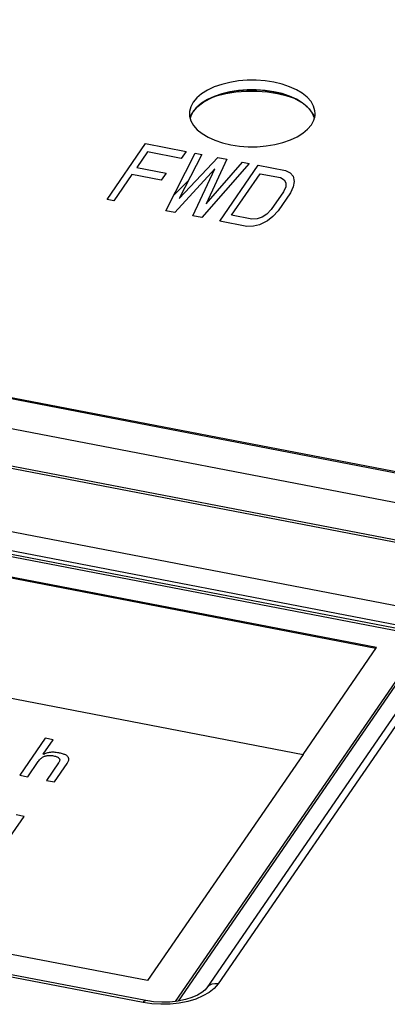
# Model space of a CAD drawing. Header units: millimetres. Extents: x -728 to -141, y -62 to 525.
# Tile 169 of 186: x -194.64 to -186.46, y 460.91 to 482.85. Entities that reach past the tile are written whole.
import ezdxf

# ---------------------------------------------------------------- set-up
doc = ezdxf.new("R2010")
doc.units = ezdxf.units.MM
doc.header["$LTSCALE"] = 23.1
doc.layers.add('R912005502_AM_0', color=7, linetype='CONTINUOUS')

msp = doc.modelspace()

# ---------------------------------------------------------------- linework, layer by layer
at = {"layer": 'R912005502_AM_0', "color": 7}
for p, q in [((-181.66, 471.192), (-252.149, 484.787)), ((-249.017, 484.854), (-183.978, 472.31)), ((-248.852, 484.851), (-184.107, 472.364)), ((-179.75, 469.939), (-255.13, 484.478)), ((-180.11, 470.06), (-254.657, 484.438)), ((-250.712, 482.221), (-185.873, 469.716)), ((-185.591, 469.097), (-250.9, 481.693)), ((-250.814, 481.817), (-185.975, 469.312)), ((-185.975, 469.227), (-250.814, 481.732)), ((-190.834, 480.907), (-190.861, 480.803)), ((-190.779, 481.01), (-190.834, 480.907)), ((-190.697, 480.895), (-190.779, 480.798)), ((-190.591, 480.984), (-190.697, 480.895)), ((-190.861, 480.803), (-190.864, 480.756)), ((-190.864, 480.756), (-190.859, 480.697)), ((-190.834, 480.695), (-190.846, 480.65)), ((-190.779, 480.798), (-190.834, 480.695)), ((-188.148, 480.502), (-188.093, 480.605)), ((-188.093, 480.605), (-188.066, 480.709)), ((-188.066, 480.709), (-188.064, 480.756)), ((-188.336, 480.316), (-188.231, 480.405)), ((-188.231, 480.405), (-188.148, 480.502)), ((-192.694, 478.841), (-191.839, 480.086)), ((-191.839, 480.086), (-190.936, 479.912)), ((-191.798, 479.898), (-192.034, 479.554)), ((-191.045, 479.753), (-191.798, 479.898)), ((-191.389, 478.59), (-190.735, 479.873)), ((-190.584, 479.844), (-191.088, 478.862)), ((-191.088, 478.862), (-190.233, 479.776)), ((-190.936, 479.912), (-191.045, 479.753)), ((-190.735, 479.873), (-190.584, 479.844)), ((-190.032, 479.738), (-190.486, 478.745)), ((-190.233, 479.776), (-190.032, 479.738)), ((-192.034, 479.554), (-191.382, 479.428)), ((-190.296, 479.519), (-191.188, 478.551)), ((-190.787, 478.473), (-190.296, 479.519)), ((-189.53, 479.641), (-190.586, 478.435)), ((-190.486, 478.745), (-189.68, 479.67)), ((-190.184, 478.357), (-189.329, 479.602)), ((-189.68, 479.67), (-189.53, 479.641)), ((-189.329, 479.602), (-188.727, 479.486)), ((-192.143, 479.395), (-192.544, 478.812)), ((-191.491, 479.269), (-192.143, 479.395)), ((-191.382, 479.428), (-191.491, 479.269)), ((-189.924, 478.487), (-189.288, 479.414)), ((-189.288, 479.414), (-188.836, 479.327)), ((-188.836, 479.327), (-188.754, 479.281)), ((-188.754, 479.281), (-188.715, 479.214)), ((-188.727, 479.486), (-188.619, 479.435)), ((-188.619, 479.435), (-188.555, 479.363)), ((-188.555, 479.363), (-188.528, 479.238)), ((-191.217, 478.927), (-190.884, 479.26)), ((-188.719, 479.125), (-188.767, 479.014)), ((-188.715, 479.214), (-188.719, 479.125)), ((-188.55, 479.122), (-188.616, 478.985)), ((-188.528, 479.238), (-188.55, 479.122)), ((-192.544, 478.812), (-192.694, 478.841)), ((-188.767, 479.014), (-189.04, 478.616)), ((-188.616, 478.985), (-188.889, 478.587)), ((-189.04, 478.616), (-189.137, 478.515)), ((-191.188, 478.551), (-191.389, 478.59)), ((-190.586, 478.435), (-190.787, 478.473)), ((-189.473, 478.4), (-189.924, 478.487)), ((-189.354, 478.407), (-189.473, 478.4)), ((-189.242, 478.446), (-189.354, 478.407)), ((-189.137, 478.515), (-189.242, 478.446)), ((-189.005, 478.46), (-189.128, 478.364)), ((-188.889, 478.587), (-189.005, 478.46)), ((-186.697, 468.858), (-235.602, 478.29)), ((-186.712, 468.835), (-235.602, 478.264)), ((-189.582, 478.241), (-190.184, 478.357)), ((-189.438, 478.243), (-189.582, 478.241)), ((-189.301, 478.277), (-189.438, 478.243)), ((-189.128, 478.364), (-189.301, 478.277)), ((-237.237, 475.909), (-188.332, 466.477)), ((-191.793, 461.438), (-255.52, 473.729)), ((-191.892, 460.952), (-256.731, 473.457)), ((-191.835, 460.992), (-256.674, 473.497)), ((-191.169, 460.976), (-185.591, 469.097)), ((-191.105, 460.984), (-185.591, 469.012)), ((-185.343, 468.748), (-190.473, 461.279)), ((-185.096, 468.833), (-190.226, 461.363)), ((-188.332, 466.477), (-186.697, 468.858)), ((-194.07, 466.837), (-194.636, 466.012)), ((-194.114, 466.481), (-193.893, 466.803)), ((-193.893, 466.803), (-194.07, 466.837)), ((-194.225, 466.319), (-194.211, 466.338)), ((-194.211, 466.338), (-194.197, 466.355)), ((-194.197, 466.355), (-194.184, 466.369)), ((-194.184, 466.369), (-194.17, 466.383)), ((-194.17, 466.383), (-194.157, 466.394)), ((-194.157, 466.394), (-194.143, 466.405)), ((-194.143, 466.405), (-194.129, 466.414)), ((-194.129, 466.414), (-194.116, 466.422)), ((-194.116, 466.422), (-194.102, 466.429)), ((-194.105, 466.479), (-194.114, 466.481)), ((-194.084, 466.488), (-194.105, 466.479)), ((-194.102, 466.429), (-194.088, 466.435)), ((-194.088, 466.435), (-194.073, 466.441)), ((-194.063, 466.496), (-194.084, 466.488)), ((-194.073, 466.441), (-194.059, 466.445)), ((-194.043, 466.503), (-194.063, 466.496)), ((-194.059, 466.445), (-194.044, 466.449)), ((-194.044, 466.449), (-194.029, 466.452)), ((-194.024, 466.509), (-194.043, 466.503)), ((-194.029, 466.452), (-194.013, 466.454)), ((-194.005, 466.514), (-194.024, 466.509)), ((-194.013, 466.454), (-193.997, 466.455)), ((-193.987, 466.517), (-194.005, 466.514)), ((-193.997, 466.455), (-193.989, 466.456)), ((-193.989, 466.456), (-193.98, 466.456)), ((-193.968, 466.52), (-193.987, 466.517)), ((-193.98, 466.456), (-193.963, 466.456)), ((-193.95, 466.523), (-193.968, 466.52)), ((-193.963, 466.456), (-193.945, 466.455)), ((-193.931, 466.524), (-193.95, 466.523)), ((-193.945, 466.455), (-193.926, 466.453)), ((-193.912, 466.525), (-193.931, 466.524)), ((-193.926, 466.453), (-193.906, 466.45)), ((-193.892, 466.525), (-193.912, 466.525)), ((-193.906, 466.45), (-193.886, 466.447)), ((-193.871, 466.524), (-193.892, 466.525)), ((-193.886, 466.447), (-193.865, 466.442)), ((-193.848, 466.522), (-193.871, 466.524)), ((-193.865, 466.442), (-193.846, 466.438)), ((-193.824, 466.519), (-193.848, 466.522)), ((-193.846, 466.438), (-193.83, 466.433)), ((-193.83, 466.433), (-193.815, 466.427)), ((-193.798, 466.516), (-193.824, 466.519)), ((-193.815, 466.427), (-193.802, 466.422)), ((-193.802, 466.422), (-193.79, 466.416)), ((-193.769, 466.511), (-193.798, 466.516)), ((-193.79, 466.416), (-193.785, 466.413)), ((-193.785, 466.413), (-193.781, 466.41)), ((-193.781, 466.41), (-193.772, 466.403)), ((-193.772, 466.403), (-193.765, 466.396)), ((-193.751, 466.508), (-193.769, 466.511)), ((-193.765, 466.396), (-193.759, 466.389)), ((-193.759, 466.389), (-193.755, 466.381)), ((-193.755, 466.381), (-193.751, 466.373)), ((-193.752, 466.335), (-193.755, 466.324)), ((-193.749, 466.346), (-193.752, 466.335)), ((-193.73, 466.503), (-193.751, 466.508)), ((-193.751, 466.373), (-193.749, 466.365)), ((-193.749, 466.365), (-193.749, 466.356)), ((-193.749, 466.356), (-193.749, 466.346)), ((-193.706, 466.498), (-193.73, 466.503)), ((-193.684, 466.492), (-193.706, 466.498)), ((-193.665, 466.486), (-193.684, 466.492)), ((-193.647, 466.479), (-193.665, 466.486)), ((-193.631, 466.472), (-193.647, 466.479)), ((-193.616, 466.465), (-193.631, 466.472)), ((-193.604, 466.458), (-193.616, 466.465)), ((-193.592, 466.451), (-193.604, 466.458)), ((-193.582, 466.443), (-193.592, 466.451)), ((-193.573, 466.434), (-193.582, 466.443)), ((-193.566, 466.426), (-193.573, 466.434)), ((-193.559, 466.417), (-193.566, 466.426)), ((-193.554, 466.407), (-193.559, 466.417)), ((-193.558, 466.322), (-193.553, 466.337)), ((-193.551, 466.397), (-193.554, 466.407)), ((-193.553, 466.337), (-193.549, 466.35)), ((-193.548, 466.386), (-193.551, 466.397)), ((-193.549, 466.35), (-193.547, 466.363)), ((-193.547, 466.375), (-193.548, 466.386)), ((-193.547, 466.363), (-193.547, 466.375)), ((-188.332, 466.477), (-191.793, 461.438)), ((-194.459, 465.978), (-194.225, 466.319)), ((-193.775, 466.288), (-194.043, 465.898)), ((-193.866, 465.864), (-193.586, 466.273)), ((-193.769, 466.298), (-193.775, 466.288)), ((-193.761, 466.311), (-193.769, 466.298)), ((-193.755, 466.324), (-193.761, 466.311)), ((-193.586, 466.273), (-193.574, 466.29)), ((-193.574, 466.29), (-193.565, 466.307)), ((-193.565, 466.307), (-193.558, 466.322)), ((-194.636, 466.012), (-194.459, 465.978)), ((-194.043, 465.898), (-193.866, 465.864)), ((-194.976, 464.46), (-194.54, 465.095)), ((-194.54, 465.095), (-194.717, 465.129)), ((-190.586, 461.172), (-190.683, 461.115)), ((-191.697, 460.923), (-191.892, 460.952)), ((-191.737, 460.977), (-191.835, 460.996)), ((-191.091, 460.936), (-191.293, 460.915)), ((-190.9, 460.974), (-191.091, 460.936)), ((-190.721, 461.027), (-190.9, 460.974))]:
    msp.add_line(p, q, dxfattribs=at)
for points in [[(-188.064, 480.756), (-188.068, 480.815), (-188.098, 480.919), (-188.156, 481.021), (-188.24, 481.117), (-188.35, 481.205), (-188.482, 481.285), (-188.634, 481.353), (-188.802, 481.41), (-188.985, 481.453), (-189.177, 481.482), (-189.375, 481.496), (-189.575, 481.496), (-189.772, 481.48), (-189.963, 481.449), (-190.144, 481.404), (-190.312, 481.346), (-190.461, 481.276), (-190.591, 481.196), (-190.697, 481.107), (-190.779, 481.01)], [(-190.697, 480.895), (-190.542, 481.017), (-190.341, 481.122), (-190.108, 481.203), (-189.844, 481.258), (-189.571, 481.284), (-189.288, 481.28), (-189.012, 481.246), (-188.759, 481.185), (-188.53, 481.097), (-188.342, 480.988), (-188.197, 480.86), (-188.103, 480.718)], [(-188.52, 481.09), (-188.684, 481.145), (-188.899, 481.196), (-189.126, 481.23), (-189.359, 481.247), (-189.594, 481.246), (-189.827, 481.227), (-190.053, 481.191), (-190.266, 481.138), (-190.408, 481.089)], [(-188.24, 480.905), (-188.35, 480.993), (-188.482, 481.073), (-188.634, 481.141), (-188.802, 481.198), (-188.985, 481.241), (-189.177, 481.27), (-189.375, 481.284), (-189.575, 481.284), (-189.772, 481.267), (-189.963, 481.237)], [(-189.963, 481.237), (-190.144, 481.192), (-190.312, 481.134), (-190.461, 481.064), (-190.591, 480.984)], [(-190.779, 480.798), (-190.769, 480.812), (-190.756, 480.829), (-190.743, 480.846), (-190.728, 480.862), (-190.713, 480.878), (-190.697, 480.895)], [(-188.082, 480.65), (-188.098, 480.707), (-188.156, 480.809), (-188.24, 480.905)], [(-190.859, 480.697), (-190.829, 480.593), (-190.771, 480.491)], [(-190.848, 480.656), (-190.846, 480.661), (-190.844, 480.669), (-190.842, 480.674), (-190.839, 480.682), (-190.838, 480.687), (-190.834, 480.695)], [(-190.834, 480.695), (-190.832, 480.701), (-190.829, 480.708), (-190.826, 480.716), (-190.822, 480.723), (-190.819, 480.731), (-190.815, 480.738)], [(-190.815, 480.738), (-190.811, 480.746), (-190.805, 480.756), (-190.8, 480.766), (-190.794, 480.776), (-190.787, 480.785), (-190.779, 480.798)], [(-188.103, 480.718), (-188.102, 480.716), (-188.1, 480.711), (-188.097, 480.706), (-188.095, 480.701), (-188.093, 480.696), (-188.09, 480.688)], [(-188.09, 480.688), (-188.088, 480.683), (-188.087, 480.678), (-188.085, 480.673), (-188.083, 480.668), (-188.082, 480.663), (-188.08, 480.657)], [(-190.771, 480.491), (-190.687, 480.395), (-190.578, 480.307), (-190.446, 480.227), (-190.294, 480.159), (-190.125, 480.102), (-189.942, 480.059), (-189.75, 480.03), (-189.552, 480.016), (-189.353, 480.016), (-189.155, 480.032), (-188.964, 480.063), (-188.783, 480.108), (-188.616, 480.166), (-188.466, 480.236), (-188.336, 480.316)], [(-190.226, 461.363), (-190.311, 461.265), (-190.422, 461.176), (-190.561, 461.096), (-190.721, 461.027)], [(-190.226, 461.363), (-190.299, 461.369), (-190.367, 461.356), (-190.425, 461.327), (-190.473, 461.279)], [(-190.683, 461.115), (-190.806, 461.062), (-190.952, 461.016)], [(-190.473, 461.279), (-190.517, 461.228), (-190.586, 461.172)], [(-191.892, 460.952), (-191.866, 460.982), (-191.841, 460.992), (-191.835, 460.992)], [(-191.478, 460.956), (-191.66, 460.966), (-191.835, 460.992)], [(-191.293, 460.915), (-191.498, 460.91), (-191.697, 460.923)], [(-190.952, 461.016), (-191.117, 460.982), (-191.295, 460.961), (-191.478, 460.956)]]:
    msp.add_lwpolyline(points, dxfattribs=at)

doc.saveas('drawing.dxf')
